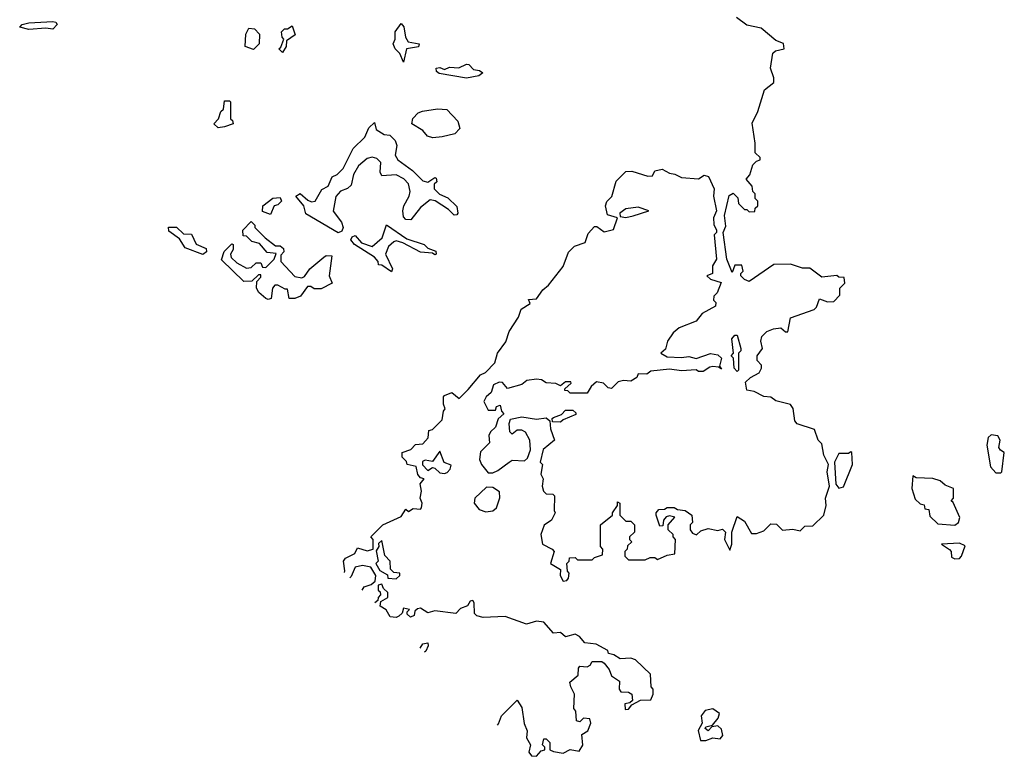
# Model space of a CAD drawing. Extents: x 1980017 to 2252640, y 74400 to 266395.
# Tile 22 of 256: x 2034438 to 2038510, y 141228 to 144276. Entities that reach past the tile are written whole.
import ezdxf

# ---------------------------------------------------------------- set-up
doc = ezdxf.new("R2010")
doc.units = 0

msp = doc.modelspace()

# ---------------------------------------------------------------- linework, layer by layer
at = {"layer": '0CON20XD'}
for points in [[(2034475, 144234.3), (2034437.5, 144245), (2034447.5, 144255), (2034475, 144262.5), (2034575, 144268.6), (2034587.5, 144265), (2034592, 144255), (2034575, 144235.7), (2034545, 144241.1), (2034475, 144234.3)], [(2035525, 144140), (2035510, 144155), (2035518.3, 144161.7), (2035530, 144195), (2035523, 144203), (2035520, 144225), (2035533, 144237), (2035545, 144237.5), (2035565, 144250), (2035577.5, 144212.5), (2035541.7, 144188.3), (2035540, 144165), (2035525, 144140)], [(2036025, 144100), (2036010, 144135), (2035990, 144155), (2035982.5, 144175), (2035990, 144195), (2035990, 144225), (2036015, 144260), (2036026.4, 144246.4), (2036033, 144203), (2036043.6, 144183.6), (2036090, 144175), (2036087, 144163), (2036037.5, 144155), (2036025, 144100)], [(2036462.5, 142445), (2036475, 142452.5), (2036525, 142450), (2036538.3, 142461.7), (2036550, 142495), (2036547.5, 142535), (2036529.3, 142569.3), (2036515, 142577.5), (2036495, 142576.7), (2036475, 142560), (2036465, 142570), (2036462.5, 142605), (2036468, 142622), (2036515, 142632), (2036575, 142622.5), (2036615, 142627.5), (2036630, 142615), (2036633, 142583), (2036650, 142535), (2036603, 142497), (2036590, 142445), (2036600, 142435), (2036593.3, 142395), (2036603.3, 142375), (2036598.8, 142345), (2036603.8, 142325), (2036615, 142313.3), (2036642.5, 142312.5), (2036650, 142305), (2036647.5, 142245), (2036652.5, 142235), (2036636.7, 142205), (2036606.4, 142183.6), (2036593.3, 142145), (2036600, 142105), (2036640, 142085), (2036647.5, 142075), (2036632.5, 142025), (2036675, 142000), (2036672.5, 141975), (2036685, 141952.5), (2036700, 141955), (2036707.5, 141965), (2036710, 141985), (2036703, 141993), (2036700, 142025), (2036710, 142035), (2036711.7, 142048.3), (2036735, 142050), (2036745, 142040), (2036805, 142040), (2036815, 142050), (2036848.3, 142061.7), (2036850, 142085), (2036840, 142095), (2036840, 142185), (2036890, 142225), (2036890, 142235), (2036910, 142265), (2036910, 142280), (2036920, 142275), (2036920, 142225), (2036945, 142200), (2036965, 142200), (2036980, 142185), (2036980, 142155), (2036960, 142135), (2036960, 142125), (2036970, 142115), (2036951.7, 142098.3), (2036950, 142085), (2036940, 142075), (2036940, 142055), (2036955, 142040), (2037025, 142040), (2037045, 142050), (2037065, 142050), (2037075, 142042.5), (2037115, 142060), (2037147.5, 142065), (2037150, 142125), (2037140, 142135), (2037140, 142145), (2037120, 142165), (2037120, 142185), (2037147, 142217), (2037125, 142222.5), (2037111.7, 142218.3), (2037100, 142205), (2037098.3, 142181.7), (2037085, 142180), (2037070, 142225), (2037070, 142235), (2037081.7, 142248.3), (2037105, 142250), (2037115, 142257.5), (2037145, 142257.5), (2037158.3, 142248.3), (2037190, 142245), (2037217.5, 142225), (2037220, 142195), (2037210, 142185), (2037210, 142165), (2037220.7, 142150.7), (2037236.4, 142143.6), (2037255, 142160), (2037285, 142170), (2037325, 142162.5), (2037345, 142167.5), (2037357.5, 142155), (2037352.5, 142125), (2037375, 142080), (2037382.5, 142105), (2037382.5, 142155), (2037405, 142220), (2037435, 142200), (2037465, 142150), (2037485, 142150), (2037515, 142160), (2037545, 142190), (2037568.3, 142188.3), (2037593, 142163), (2037635, 142167.5), (2037665, 142160), (2037685, 142180), (2037718.3, 142181.7), (2037763.3, 142225), (2037773.3, 142265), (2037770, 142295), (2037787.5, 142345), (2037777.5, 142405), (2037782.5, 142435), (2037763.6, 142473.6), (2037755, 142520), (2037740, 142535), (2037725, 142580), (2037653.6, 142603.6), (2037643.3, 142615), (2037636.4, 142666.4), (2037625, 142683.3), (2037565, 142698.8), (2037543.9, 142713.9), (2037515, 142716.7), (2037475, 142736.7), (2037445, 142742.5), (2037440, 142775), (2037460, 142795), (2037496.4, 142813.6), (2037506.4, 142833.6), (2037506.1, 142846.1), (2037487.5, 142865), (2037487.5, 142885), (2037510, 142915), (2037502.5, 142945), (2037507.5, 142965), (2037527.5, 142985), (2037555, 142996.7), (2037585, 143000), (2037605, 142983.3), (2037615, 142983.3), (2037625, 143042.5), (2037723.6, 143076.4), (2037733.6, 143086.4), (2037745, 143120), (2037778.3, 143108.3), (2037805, 143110), (2037830, 143135), (2037830, 143165), (2037850, 143185), (2037848.3, 143208.3), (2037825, 143210), (2037817, 143217), (2037755, 143210), (2037705, 143247.5), (2037675, 143247.5), (2037625, 143263.3), (2037557, 143263), (2037455, 143192.5), (2037435, 143200), (2037420, 143215), (2037420, 143225), (2037430, 143235), (2037425, 143260), (2037395, 143260), (2037385, 143230), (2037362.5, 143285), (2037347.5, 143395), (2037358.3, 143421.7), (2037352.5, 143465), (2037371.7, 143548.3), (2037388.3, 143558.3), (2037408.3, 143538.3), (2037410, 143515), (2037435, 143490), (2037445, 143490), (2037455, 143480), (2037478.3, 143481.7), (2037480, 143495), (2037490, 143505), (2037490, 143525), (2037480, 143535), (2037480, 143555), (2037470, 143565), (2037467, 143587), (2037442.5, 143615), (2037457, 143633), (2037470, 143675), (2037485, 143690), (2037500, 143695), (2037500, 143705), (2037480, 143725), (2037480, 143765), (2037467, 143847), (2037490, 143895), (2037517.5, 143985), (2037556.7, 144015), (2037556.7, 144035), (2037542.5, 144075), (2037553, 144137), (2037563, 144147), (2037600, 144155), (2037596.4, 144176.4), (2037565, 144190), (2037505, 144240), (2037445, 144253.3), (2037402.5, 144285)], [(2035405, 144152.5), (2035370, 144165), (2035372.5, 144215), (2035385, 144240), (2035408.3, 144238.3), (2035430, 144215), (2035427.5, 144175), (2035405, 144152.5)], [(2036285, 144033.3), (2036173, 144053), (2036161.7, 144061.7), (2036160, 144075), (2036175, 144077.5), (2036195, 144070), (2036215, 144078.8), (2036253.9, 144076.1), (2036285, 144092), (2036295, 144090), (2036315, 144070), (2036340, 144065), (2036352.5, 144055), (2036336.4, 144043.6), (2036285, 144033.3)], [(2035258.3, 143828.3), (2035240, 143845), (2035260, 143865), (2035270, 143895), (2035280, 143905), (2035285, 143940), (2035305, 143940), (2035310, 143935), (2035310, 143865), (2035318.3, 143858.3), (2035320, 143845), (2035285, 143832.5), (2035258.3, 143828.3)], [(2036146.4, 143786.4), (2036123.8, 143793.8), (2036105, 143817.5), (2036060, 143845), (2036063, 143867), (2036085, 143890), (2036103, 143897), (2036165, 143906.7), (2036203.6, 143903.6), (2036250, 143855), (2036257.5, 143825), (2036237, 143803), (2036185, 143791.2), (2036146.4, 143786.4)], [(2035755, 143393.8), (2035621.7, 143471.7), (2035612.5, 143505), (2035580, 143545), (2035597, 143557), (2035629.3, 143529.3), (2035645, 143522.5), (2035660, 143525), (2035687, 143573), (2035713, 143587), (2035730, 143625), (2035750, 143635), (2035775, 143660), (2035817, 143743), (2035865, 143790), (2035881.7, 143828.3), (2035905, 143850), (2035911.7, 143821.7), (2035945, 143800), (2035968.3, 143798.3), (2035990, 143775), (2035997.5, 143755), (2035990, 143715), (2036001.2, 143695), (2036061.7, 143651.7), (2036105, 143608.8), (2036126.2, 143603.8), (2036155, 143622.5), (2036160, 143620), (2036162.5, 143605), (2036152.5, 143595), (2036151.2, 143575), (2036173.9, 143553.9), (2036208.3, 143538.3), (2036245, 143502.5), (2036250, 143475), (2036245, 143467.5), (2036235, 143466.7), (2036210.5, 143490.5), (2036155.8, 143525.8), (2036135, 143530), (2036095, 143498.8), (2036055, 143446.7), (2036035, 143449.2), (2036025, 143460), (2036021.9, 143485), (2036026, 143505), (2036048, 143545), (2036052, 143565), (2036045.7, 143595.7), (2036026.8, 143616.8), (2035995, 143634), (2035935, 143630), (2035928.8, 143645), (2035931.2, 143685), (2035915, 143701.2), (2035895, 143706.2), (2035875, 143701.2), (2035839.1, 143670.9), (2035817.5, 143635), (2035808.6, 143591.4), (2035792.7, 143577.3), (2035764.4, 143565.6), (2035745.7, 143544.3), (2035733.9, 143483.9), (2035768.3, 143438.3), (2035776, 143415), (2035770, 143400), (2035755, 143393.8)], [(2035780.8, 141988.3), (2035782.5, 141995), (2035777.5, 142035), (2035785, 142047.5), (2035823, 142067), (2035835, 142090), (2035875, 142077.5), (2035900, 142085), (2035900, 142125), (2035890, 142135), (2035940, 142185), (2036015, 142220), (2036035, 142250), (2036045, 142240), (2036065, 142252.5), (2036095, 142250), (2036100, 142255), (2036102.5, 142275), (2036093.8, 142295), (2036100, 142325), (2036093.3, 142355), (2036110, 142375), (2036095, 142380), (2036083.9, 142393.9), (2036076.7, 142426.7), (2036040, 142435), (2036037, 142447), (2036020, 142465), (2036020, 142485), (2036055, 142497.5), (2036075, 142517.5), (2036105, 142520), (2036127.5, 142545), (2036130, 142575), (2036145, 142580), (2036185, 142620), (2036190, 142655), (2036197.5, 142665), (2036190, 142685), (2036190, 142715), (2036195, 142720), (2036225, 142732.5), (2036255, 142707.5), (2036292.5, 142745), (2036344.1, 142805.9), (2036363.8, 142816.2), (2036403.3, 142855), (2036413.3, 142895), (2036447.7, 142942.3), (2036462.5, 142985), (2036500, 143045), (2036511.7, 143078.3), (2036548.3, 143101.7), (2036541.7, 143118.3), (2036575, 143120), (2036601.7, 143158.3), (2036625, 143177.5), (2036685.6, 143254.4), (2036707, 143313), (2036731.7, 143338.3), (2036775.9, 143354.1), (2036789.3, 143390.7), (2036815, 143420), (2036825, 143420), (2036855, 143397.5), (2036893, 143407), (2036910, 143455), (2036868.3, 143468.3), (2036860, 143505), (2036866.4, 143523.6), (2036886.7, 143543.3), (2036905, 143607.5), (2036945, 143646.7), (2036969.3, 143649.3), (2037035, 143627.5), (2037055, 143630), (2037065, 143650), (2037095, 143657.5), (2037125, 143640), (2037147, 143637), (2037175, 143622.5), (2037245, 143617.5), (2037268.3, 143631.7), (2037286.4, 143626.4), (2037310, 143575), (2037307.5, 143545), (2037320, 143485), (2037307.5, 143455), (2037308.3, 143428.3), (2037320, 143405), (2037320, 143395), (2037310, 143385), (2037320, 143285), (2037303, 143257), (2037302.5, 143225), (2037280, 143215), (2037295, 143202.5), (2037338.3, 143188.3), (2037322.5, 143145), (2037308.3, 143131.7), (2037307.5, 143115), (2037317.5, 143105), (2037315, 143090), (2037260.7, 143059.3), (2037235, 143027.5), (2037165, 143000), (2037140.7, 142979.3), (2037117.5, 142945), (2037108.3, 142911.7), (2037090, 142895), (2037115, 142880), (2037175, 142877.5), (2037205, 142882.5), (2037235, 142873.3), (2037295, 142893.8), (2037325, 142888.8), (2037340, 142875), (2037331.7, 142841.7), (2037340, 142830), (2037328.3, 142838.3), (2037305, 142840), (2037292, 142838), (2037265, 142820), (2037245, 142820), (2037235, 142826.7), (2037175, 142822.5), (2037125, 142830), (2037048.3, 142821.7), (2037031.7, 142808.3), (2036995, 142810), (2036990, 142795), (2036965, 142780), (2036935, 142782.5), (2036913, 142777), (2036885, 142750), (2036871.7, 142751.7), (2036851.7, 142771.7), (2036823, 142777), (2036801.7, 142758.3), (2036785, 142730), (2036715, 142730), (2036705, 142740), (2036691.7, 142741.7), (2036691.7, 142748.3), (2036718.3, 142771.7), (2036717.5, 142777.5), (2036695, 142776.7), (2036675, 142760), (2036655, 142770), (2036615, 142773.3), (2036595.8, 142785.8), (2036575, 142788), (2036535, 142782), (2036513.9, 142766.1), (2036455, 142750), (2036435, 142773.8), (2036420, 142775), (2036397.5, 142765), (2036387, 142733), (2036367.5, 142715), (2036357.5, 142695), (2036375, 142660), (2036405, 142660), (2036410, 142675), (2036425, 142680), (2036430, 142655), (2036440, 142645), (2036416.1, 142623.9), (2036405, 142590), (2036385, 142570), (2036377.5, 142555), (2036380, 142525), (2036343, 142487), (2036340, 142455), (2036347.5, 142435), (2036375, 142400), (2036395, 142400), (2036415, 142410), (2036462.5, 142445)], [(2035475, 143470), (2035441.7, 143481.7), (2035442.5, 143505), (2035485, 143537.5), (2035515, 143540), (2035520, 143525), (2035505, 143510), (2035490, 143505), (2035475, 143470)], [(2036945, 143457.5), (2036975, 143463.3), (2037040, 143485), (2036995, 143500), (2036945, 143492.5), (2036920, 143475), (2036921.7, 143461.7), (2036945, 143457.5)], [(2035465, 143117.5), (2035455, 143122.5), (2035426.1, 143146.1), (2035416.7, 143165), (2035418.3, 143191.7), (2035435, 143210), (2035435, 143220), (2035425, 143220), (2035397, 143193), (2035365, 143192.5), (2035272.3, 143282.3), (2035283, 143317), (2035315, 143347.5), (2035320, 143345), (2035320, 143325), (2035310, 143305), (2035311.7, 143291.7), (2035335, 143270), (2035375, 143247.5), (2035395, 143250), (2035415, 143270), (2035435, 143270), (2035441.7, 143251.7), (2035455, 143250), (2035490, 143285), (2035498.3, 143308.3), (2035461.7, 143311.7), (2035428.8, 143348.8), (2035398.3, 143358.3), (2035375, 143380), (2035361.7, 143381.7), (2035360, 143405), (2035395, 143440), (2035410, 143425), (2035410, 143415), (2035453.3, 143373.3), (2035495, 143340), (2035515, 143340), (2035528.3, 143328.3), (2035530, 143315), (2035518.3, 143301.7), (2035517.5, 143275), (2035575, 143213.3), (2035605, 143207.5), (2035615, 143212.5), (2035637.5, 143245), (2035695, 143292.5), (2035705, 143300), (2035728.3, 143298.3), (2035717.5, 143215), (2035730, 143185), (2035685, 143162.5), (2035655, 143162.5), (2035641.7, 143171.7), (2035628.3, 143171.7), (2035598.3, 143131.7), (2035575, 143122.5), (2035551.7, 143121.7), (2035545, 143160), (2035535, 143160), (2035505, 143177.5), (2035493, 143177), (2035482.5, 143165), (2035478.3, 143121.7), (2035465, 143117.5)], [(2035195, 143303.3), (2035122, 143332), (2035098.3, 143368.3), (2035055, 143400), (2035053.6, 143416.4), (2035086.4, 143416.4), (2035115, 143390), (2035148.3, 143388.3), (2035167, 143347), (2035208.3, 143328.3), (2035210, 143315), (2035195, 143303.3)], [(2035975, 143232.5), (2035935, 143260), (2035921.7, 143261.7), (2035920, 143275), (2035905, 143292.5), (2035822.5, 143345), (2035807.5, 143365), (2035812.3, 143377.7), (2035825, 143382.5), (2035851.7, 143351.7), (2035895, 143336.7), (2035937.3, 143372.7), (2035955, 143426.2), (2036039.3, 143369.3), (2036110, 143345), (2036125, 143330), (2036158.3, 143318.3), (2036160, 143305), (2036155, 143302.5), (2036145, 143310), (2036095, 143313.3), (2036021.7, 143351.7), (2035995, 143360), (2035985, 143356.7), (2035962.7, 143337.3), (2035951.2, 143305), (2035980, 143245), (2035975, 143232.5)], [(2037405, 142820), (2037393, 142833), (2037390, 142875), (2037380, 142885), (2037390, 142895), (2037382.5, 142955), (2037395, 142970), (2037405, 142970), (2037420, 142915), (2037420, 142905), (2037410, 142895), (2037410, 142825), (2037405, 142820)], [(2036675, 142610), (2036641.7, 142611.7), (2036640, 142625), (2036645, 142630), (2036678.3, 142641.7), (2036695, 142660), (2036725, 142660), (2036738.3, 142648.3), (2036738.3, 142641.7), (2036685, 142620), (2036675, 142610)], [(2038495, 142400), (2038500, 142405), (2038510, 142485), (2038493.6, 142493.6), (2038487.5, 142505), (2038492.5, 142535), (2038483, 142553), (2038455, 142557.5), (2038443.8, 142546.2), (2038437.5, 142515), (2038453.3, 142425), (2038475, 142400), (2038495, 142400)], [(2036195, 142397.5), (2036205, 142402.5), (2036217.5, 142415), (2036221.7, 142431.7), (2036193.6, 142443.6), (2036175, 142490), (2036145, 142447.5), (2036115, 142452.5), (2036103, 142447), (2036103, 142433), (2036125, 142410), (2036145, 142422.5), (2036155, 142420), (2036175, 142400), (2036195, 142397.5)], [(2037825, 142337.5), (2037845, 142342.5), (2037882.5, 142435), (2037880, 142485), (2037875, 142487.5), (2037865, 142480), (2037825, 142480), (2037807.5, 142445), (2037813, 142353), (2037825, 142337.5)], [(2038305, 142183.3), (2038320, 142195), (2038326.7, 142215), (2038298.3, 142278.3), (2038290, 142285), (2038300, 142295), (2038300, 142335), (2038265, 142350), (2038245, 142367.5), (2038215, 142377.5), (2038145, 142380), (2038131.7, 142388.3), (2038127.5, 142335), (2038141.7, 142291.7), (2038161.7, 142271.7), (2038178.3, 142268.3), (2038181.7, 142251.7), (2038198.3, 142248.3), (2038201.7, 142221.7), (2038235, 142190), (2038305, 142183.3)], [(2036365, 142238.8), (2036395, 142243.3), (2036410, 142255), (2036423, 142297), (2036421.7, 142321.7), (2036395, 142340), (2036368.3, 142341.7), (2036320, 142295), (2036317.5, 142275), (2036338.3, 142248.3), (2036365, 142238.8)], [(2035995, 141962.5), (2036010, 141975), (2036010, 141985), (2035985, 141987.5), (2035971.7, 142001.7), (2035970, 142035), (2035948.3, 142058.3), (2035935, 142120), (2035921.7, 142108.3), (2035922.5, 142095), (2035912.5, 142077.5), (2035920, 142035), (2035910, 142025), (2035927, 141997), (2035958.3, 141978.3), (2035960, 141965), (2035995, 141962.5)], [(2038305, 142044), (2038325, 142046.7), (2038333.3, 142055), (2038348.3, 142098.3), (2038325, 142110), (2038250, 142105), (2038283, 142083), (2038290, 142075), (2038291.7, 142051.7), (2038305, 142044)], [(2035854, 141915.3), (2035861.7, 141928.3), (2035891.7, 141938.3), (2035908.3, 141951.7), (2035910, 141975), (2035890, 142010), (2035855, 142017.5), (2035825, 142010), (2035808.3, 141971.7), (2035802.5, 141966.7)], [(2036413.6, 141356.9), (2036418.3, 141361.7), (2036430, 141395), (2036495, 141460), (2036515, 141430), (2036523.6, 141363.6), (2036537, 141333), (2036533.6, 141303.6), (2036550, 141275), (2036543.3, 141245), (2036555, 141230), (2036575, 141227.5), (2036595, 141250), (2036610, 141255), (2036610, 141265), (2036600, 141275), (2036605, 141300), (2036615, 141300), (2036630, 141285), (2036630, 141255), (2036645, 141247.5), (2036685, 141240), (2036715, 141256.2), (2036751.7, 141248.3), (2036766.7, 141273.3), (2036762.5, 141317.5), (2036787.5, 141332.5), (2036800, 141365), (2036795, 141382.5), (2036770, 141385), (2036755, 141370), (2036740, 141375), (2036737.5, 141415), (2036730, 141425), (2036732.5, 141485), (2036716.7, 141515), (2036713.3, 141535), (2036747, 141563), (2036748.3, 141591.7), (2036755, 141600), (2036785, 141597.5), (2036797.5, 141605), (2036805, 141620), (2036845, 141620), (2036855, 141612.5), (2036876.1, 141586.1), (2036885, 141560), (2036918.3, 141538.3), (2036916.7, 141505), (2036924.1, 141494.1), (2036955, 141493.3), (2036970, 141485), (2036971.7, 141458.3), (2036961.7, 141448.3), (2036940, 141445), (2036941.7, 141421.7), (2036955, 141422.5), (2036970, 141440), (2037005, 141460), (2037048.3, 141461.7), (2037057.5, 141485), (2037057.5, 141505), (2037050, 141515), (2037047, 141567), (2036985, 141626.2), (2036965, 141633.8), (2036920.5, 141630.5), (2036895, 141647.5), (2036873, 141653), (2036870, 141665), (2036821.7, 141691.7), (2036775, 141697.5), (2036753, 141723), (2036735, 141733.3), (2036695, 141722.5), (2036675, 141740), (2036645, 141737.5), (2036605, 141782.5), (2036575, 141786.7), (2036534.2, 141774.2), (2036446.1, 141806.1), (2036355, 141802.5), (2036328.3, 141808.3), (2036318.3, 141818.3), (2036317, 141863), (2036311.7, 141871.7), (2036300.7, 141869.3), (2036290, 141850), (2036260.7, 141839.3), (2036241.7, 141818.3), (2036155, 141828.8), (2036125, 141821.2), (2036095, 141840), (2036082.5, 141837.5), (2036072.5, 141827.5), (2036069.3, 141810.7), (2036053.3, 141803.3), (2036040, 141815), (2036040, 141825), (2036050, 141835), (2036025, 141840), (2036020, 141820), (2036005, 141807.5), (2035995, 141802.5), (2035970, 141805), (2035953, 141833), (2035928.3, 141848.3), (2035931.7, 141868.3), (2035960, 141885), (2035960, 141905), (2035941.7, 141921.7), (2035935, 141940), (2035920, 141935), (2035920, 141915), (2035928.3, 141908.3), (2035930, 141895), (2035920, 141885), (2035918.3, 141871.7), (2035906.9, 141862.5)], [(2036094.2, 141675.6), (2036105, 141692.5), (2036125, 141697.5), (2036127.5, 141685), (2036117, 141663), (2036112, 141657.8)], [(2037275, 141293.3), (2037305, 141304), (2037335, 141300), (2037346.2, 141313.8), (2037340, 141340), (2037325, 141353.3), (2037300, 141350), (2037285, 141332.5), (2037273, 141343), (2037275, 141350), (2037303, 141357), (2037326.7, 141385), (2037332.5, 141405), (2037305, 141424), (2037272.5, 141417.5), (2037256.7, 141395), (2037260, 141365), (2037243.3, 141335), (2037253.6, 141293.6), (2037275, 141293.3)]]:
    msp.add_lwpolyline(points, dxfattribs=at)

doc.saveas('drawing.dxf')
